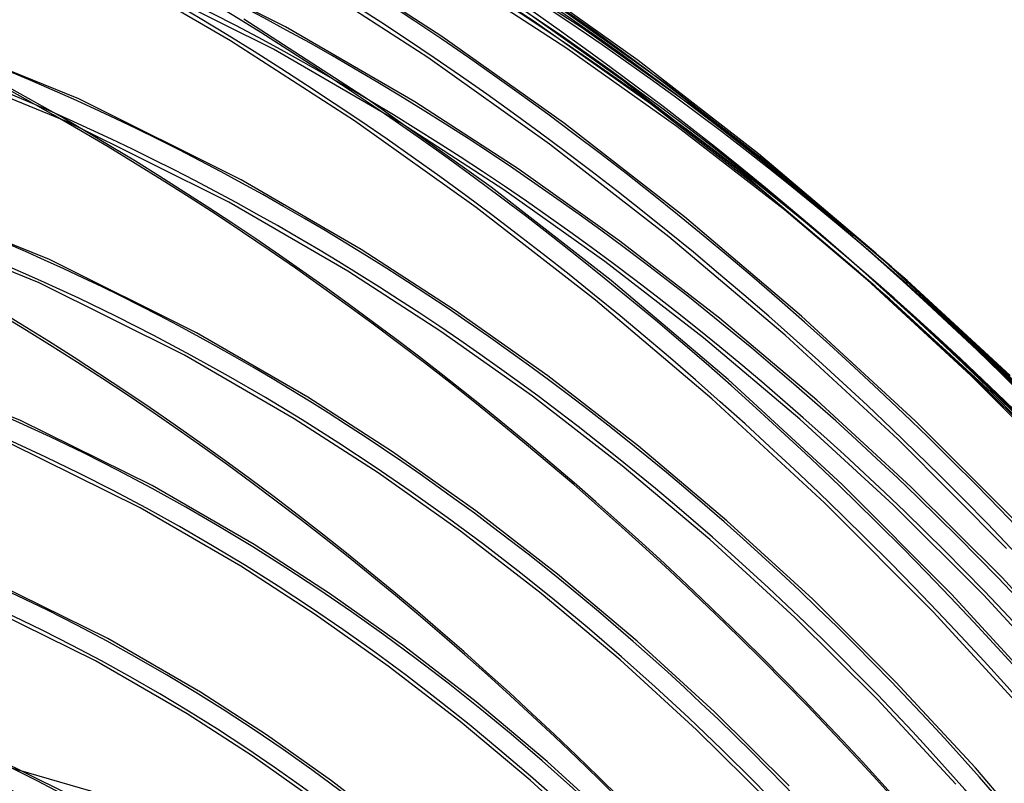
# Model space of a CAD drawing. Header units: millimetres. Extents: x -192 to 186, y -241 to 236.
# Tile 72 of 87: x 36 to 95, y 83 to 129. Entities that reach past the tile are written whole.
import ezdxf

# ---------------------------------------------------------------- set-up
doc = ezdxf.new("R2010")
doc.units = ezdxf.units.MM
doc.layers.add('MAIN-1', color=7, linetype='Continuous')
doc.layers.add('MAIN-2', color=7, linetype='Continuous')

msp = doc.modelspace()

# ---------------------------------------------------------------- linework, layer by layer
at = {"layer": 'MAIN-1'}
for centre, major_axis, start_param, end_param in [((-0.5, -0.433), (106.054, -122.46), 0.713724, 3.466968), ((-4.75, -4.114), (-100.489, 116.035), -2.427868, -0.857072), ((-40.5, -35.074), (-100.489, 116.035), -3.141592, -0.857072), ((-40.5, -35.074), (99.835, -115.279), 0, 2.284521)]:
    msp.add_ellipse(centre, major_axis=major_axis, ratio=0.75, start_param=start_param, end_param=end_param, dxfattribs=at)
at = {"layer": 'MAIN-2'}
for p, q in [((52.113, 128.407), (41.446, 133.727)), ((67.037, 128.73), (59.957, 133.319)), ((48.82, 127.565), (39.875, 132.773)), ((61.498, 127.827), (54.021, 132.673)), ((69.868, 128.361), (63.095, 132.75)), ((51.382, 127.068), (40.817, 132.337)), ((60.645, 126.563), (53.22, 131.376)), ((68.995, 127.111), (62.294, 131.452)), ((73.281, 126.387), (65.911, 131.629)), ((72.352, 125.177), (65.045, 130.374)), ((74.907, 125.006), (67.89, 129.995)), ((57.098, 124.017), (49.621, 128.863)), ((59.878, 123.893), (52.113, 128.407)), ((74.006, 123.775), (67.037, 128.73)), ((76.533, 123.625), (69.868, 128.361)), ((39.702, 124.077), (29.959, 128.045)), ((68.855, 122.596), (61.498, 127.827)), ((56.245, 122.753), (48.82, 127.565)), ((59.076, 122.595), (51.382, 127.068)), ((75.59, 122.425), (68.995, 127.111)), ((39.074, 122.687), (29.438, 126.612)), ((67.952, 121.367), (60.645, 126.563)), ((80.498, 120.775), (73.281, 126.387)), ((79.509, 119.613), (72.352, 125.177)), ((81.779, 119.665), (74.907, 125.006)), ((49.446, 119.226), (39.702, 124.077)), ((64.455, 118.785), (57.098, 124.017)), ((66.077, 119.877), (59.878, 123.893)), ((80.831, 118.47), (74.006, 123.775)), ((83.06, 118.555), (76.533, 123.625)), ((48.716, 117.886), (39.074, 122.687)), ((63.552, 117.556), (56.245, 122.753)), ((65.218, 118.617), (59.076, 122.595)), ((76.06, 116.995), (68.855, 122.596)), ((82.051, 117.41), (75.59, 122.425)), ((75.109, 115.803), (67.952, 121.367)), ((87.532, 114.81), (80.498, 120.775)), ((72.179, 115.545), (66.077, 119.877)), ((86.486, 113.699), (79.509, 119.613)), ((88.478, 113.989), (81.779, 119.665)), ((56.66, 115.036), (49.446, 119.226)), ((71.66, 113.185), (64.455, 118.785)), ((71.263, 114.325), (65.218, 118.617)), ((87.485, 112.831), (80.831, 118.47)), ((89.423, 113.168), (83.06, 118.555)), ((37.958, 114.428), (29.138, 118.013)), ((55.858, 113.738), (48.716, 117.886)), ((70.709, 111.992), (63.552, 117.556)), ((83.082, 111.043), (76.06, 116.995)), ((88.351, 112.08), (82.051, 117.41)), ((37.331, 113.037), (28.619, 116.58)), ((82.086, 109.889), (75.109, 115.803)), ((78.156, 110.91), (72.179, 115.545)), ((62.3, 111.383), (56.66, 115.036)), ((94.354, 108.513), (87.532, 114.81)), ((46.779, 110.045), (37.958, 114.428)), ((77.187, 109.733), (71.263, 114.325)), ((61.44, 110.124), (55.858, 113.738)), ((93.253, 107.455), (86.486, 113.699)), ((94.975, 107.998), (88.478, 113.989)), ((46.051, 108.705), (37.331, 113.037)), ((78.682, 107.233), (71.66, 113.185)), ((95.596, 107.482), (89.423, 113.168)), ((93.938, 106.878), (87.485, 112.831)), ((77.686, 106.078), (70.709, 111.992)), ((94.464, 106.455), (88.351, 112.08)), ((67.851, 107.445), (62.3, 111.383)), ((83.985, 105.986), (78.156, 110.91)), ((89.894, 104.76), (83.082, 111.043)), ((53.442, 106.179), (46.779, 110.045)), ((66.936, 106.226), (61.44, 110.124)), ((88.853, 103.645), (82.086, 109.889)), ((82.964, 104.854), (77.187, 109.733)), ((52.64, 104.881), (46.051, 108.705)), ((100.936, 101.905), (94.354, 108.513)), ((36.214, 104.778), (28.318, 107.981)), ((101.245, 101.711), (94.975, 107.998)), ((73.291, 103.234), (67.851, 107.445)), ((85.493, 100.949), (78.682, 107.233)), ((99.783, 100.904), (93.253, 107.455)), ((100.167, 100.632), (93.938, 106.878)), ((100.365, 100.553), (94.464, 106.455)), ((58.522, 102.89), (53.442, 106.179)), ((72.321, 102.057), (66.936, 106.226)), ((84.453, 99.834), (77.686, 106.078)), ((89.641, 100.791), (83.985, 105.986)), ((44.112, 100.864), (36.214, 104.778)), ((57.662, 101.63), (52.64, 104.881)), ((88.571, 99.705), (82.964, 104.854)), ((96.466, 98.167), (89.894, 104.76)), ((95.383, 97.093), (88.853, 103.645)), ((43.385, 99.523), (35.588, 103.387)), ((63.524, 99.346), (58.522, 102.89)), ((78.596, 98.761), (73.291, 103.234)), ((62.608, 98.127), (57.662, 101.63)), ((77.575, 97.628), (72.321, 102.057)), ((50.224, 97.322), (44.112, 100.864)), ((92.066, 94.357), (85.493, 100.949)), ((95.104, 95.341), (89.641, 100.791)), ((49.423, 96.024), (43.385, 99.523)), ((68.425, 95.557), (63.524, 99.346)), ((90.983, 93.283), (84.453, 99.834)), ((93.986, 94.303), (88.571, 99.705)), ((83.747, 94.042), (78.596, 98.761)), ((67.456, 94.38), (62.608, 98.127)), ((82.676, 92.955), (77.575, 97.628)), ((54.745, 94.397), (50.224, 97.322)), ((53.885, 93.137), (49.423, 96.024)), ((41.444, 91.683), (34.47, 95.128)), ((73.208, 91.535), (68.425, 95.557)), ((100.35, 89.656), (95.104, 95.341)), ((59.196, 91.247), (54.745, 94.397)), ((72.186, 90.402), (67.456, 94.38)), ((88.722, 89.092), (83.747, 94.042)), ((98.374, 87.479), (92.066, 94.357)), ((99.188, 88.668), (93.986, 94.303)), ((40.719, 90.341), (33.846, 93.737)), ((58.28, 90.027), (53.885, 93.137)), ((87.605, 88.054), (82.676, 92.955)), ((97.25, 86.448), (90.983, 93.283)), ((47.006, 88.465), (41.444, 91.683)), ((63.56, 87.881), (59.196, 91.247)), ((77.852, 87.292), (73.208, 91.535)), ((76.781, 86.206), (72.186, 90.402)), ((46.205, 87.167), (40.719, 90.341)), ((62.59, 86.703), (58.28, 90.027)), ((15.583, 89.716), (78.976, 71.416)), ((93.504, 83.93), (88.722, 89.092)), ((50.967, 85.903), (47.006, 88.465)), ((92.342, 82.942), (87.605, 88.054)), ((67.819, 84.309), (63.56, 87.881)), ((50.107, 84.644), (46.205, 87.167)), ((82.341, 82.843), (77.852, 87.292)), ((66.797, 83.176), (62.59, 86.703)), ((54.868, 83.147), (50.967, 85.903)), ((81.223, 81.805), (76.781, 86.206)), ((38.791, 82.493), (32.737, 85.473)), ((53.953, 81.927), (50.107, 84.644)), ((71.957, 80.543), (67.819, 84.309)), ((98.073, 78.573), (93.504, 83.93)), ((58.694, 80.204), (54.868, 83.147)), ((70.886, 79.456), (66.797, 83.176))]:
    msp.add_line(p, q, dxfattribs=at)
for centre, major_axis, start_param, end_param in [((12.628, 10.936), (-110.317, 127.383), -1.616769, -0.097375), ((12.628, 10.936), (109.319, -126.231), 1.525429, 3.043612), ((8.228, 7.126), (-110.317, 127.383), -1.616769, -0.097375), ((17.028, 14.747), (-105.326, 121.62), -1.614839, -0.099304), ((8.228, 7.126), (109.319, -126.231), 1.524472, 3.04457), ((17.028, 14.747), (104.327, -120.467), 1.52668, 3.042361), ((3.828, 3.315), (-110.317, 127.383), -1.616769, -0.097375), ((21.428, 18.557), (-100.334, 115.856), -1.613456, -0.100687), ((3.828, 3.315), (109.319, -126.231), 1.524472, 3.04457), ((21.428, 18.557), (99.336, -114.703), 1.529278, 3.039764), ((21.428, 18.557), (-92.547, 106.864), -1.610102, -0.104042), ((0, 0), (-105.399, 121.705), -2.427868, 0.713724), ((21.428, 18.557), (91.548, -105.711), 1.531844, 3.037198), ((21.428, 18.557), (-84.76, 97.872), -1.607127, -0.107017), ((21.428, 18.557), (83.761, -96.719), 1.534887, 3.034154), ((21.428, 18.557), (-76.973, 88.88), -1.60355, -0.110594), ((21.428, 18.557), (75.974, -87.727), 1.538555, 3.030487), ((-4.25, -3.681), (-99.835, 115.279), -2.427868, -0.857072), ((21.428, 18.557), (-69.185, 79.888), -1.599167, -0.114977), ((21.428, 18.557), (68.187, -78.736), 1.543061, 3.025981), ((21.428, 18.557), (-61.398, 70.897), -1.59367, -0.120474), ((21.428, 18.557), (60.4, -69.744), 1.54873, 3.020312), ((21.428, 18.557), (-53.611, 61.905), -1.586575, -0.127569), ((21.428, 18.557), (52.613, -60.752), 1.553416, 3.015626), ((17.028, 14.747), (-48.619, 56.141), -1.582219, -0.131925), ((17.028, 14.747), (47.621, -54.988), 1.559023, 3.010019)]:
    msp.add_ellipse(centre, major_axis=major_axis, ratio=0.75, start_param=start_param, end_param=end_param, dxfattribs=at)

doc.saveas('drawing.dxf')
